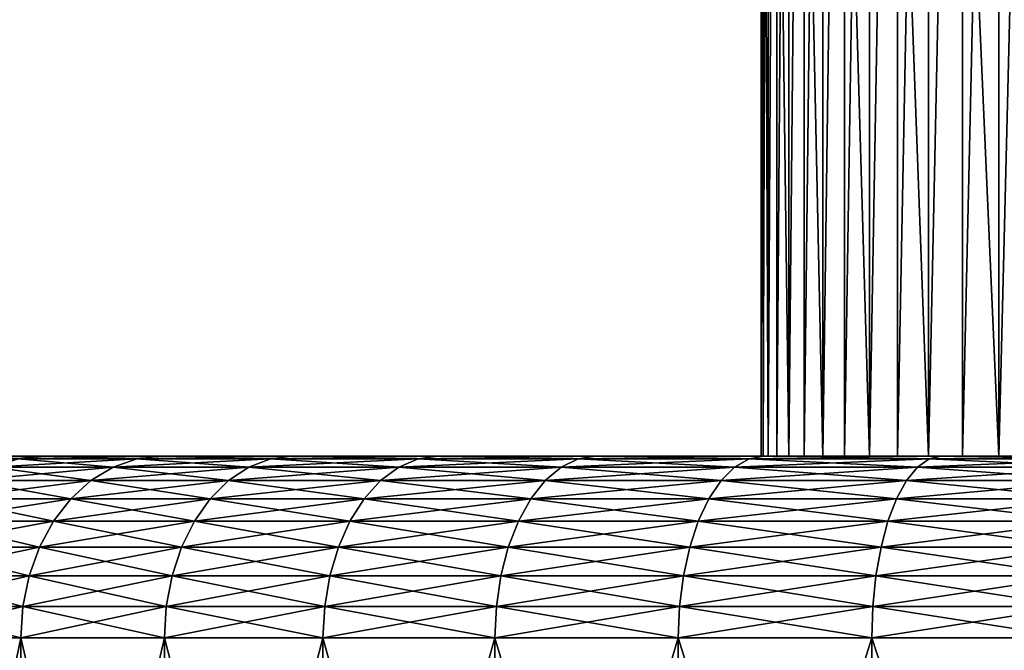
# Model space of a CAD drawing. Header units: millimetres. Extents: x -139 to 106, y -8 to 139.
# Tile 3 of 256: x -100 to -86, y 2 to 11. Entities that reach past the tile are written whole.
import ezdxf

# ---------------------------------------------------------------- set-up
doc = ezdxf.new("R2010")
doc.units = ezdxf.units.MM
doc.header["$LTSCALE"] = 53.842063
for name, color, linetype in [('513', 7, 'CONTINUOUS'), ('516', 7, 'CONTINUOUS'), ('518', 7, 'CONTINUOUS'), ('519', 7, 'CONTINUOUS'), ('520', 7, 'CONTINUOUS'), ('521', 7, 'CONTINUOUS'), ('522', 7, 'CONTINUOUS')]:
    doc.layers.add(name, color=color, linetype=linetype)

msp = doc.modelspace()

# ---------------------------------------------------------------- linework, layer by layer
at = {"layer": '513', "linetype": 'CONTINUOUS'}
for points in [[(-89.5, 27.038), (-89.476, 27.038, -0.785), (-89.5, 5.038), (-89.5, 27.038)], [(-89.5, 5.038), (-89.476, 27.038, -0.785), (-89.476, 5.038, -0.785), (-89.5, 5.038)], [(-89.476, 27.038, -0.785), (-89.405, 27.038, -1.567), (-89.476, 5.038, -0.785), (-89.476, 27.038, -0.785)], [(-89.476, 5.038, -0.785), (-89.405, 27.038, -1.567), (-89.405, 5.038, -1.567), (-89.476, 5.038, -0.785)], [(-89.405, 27.038, -1.567), (-89.287, 27.038, -2.343), (-89.405, 5.038, -1.567), (-89.405, 27.038, -1.567)], [(-89.405, 5.038, -1.567), (-89.287, 27.038, -2.343), (-89.287, 5.038, -2.343), (-89.405, 5.038, -1.567)], [(-89.287, 27.038, -2.343), (-89.122, 27.038, -3.111), (-89.287, 5.038, -2.343), (-89.287, 27.038, -2.343)], [(-89.287, 5.038, -2.343), (-89.122, 27.038, -3.111), (-89.122, 5.038, -3.111), (-89.287, 5.038, -2.343)], [(-89.122, 27.038, -3.111), (-88.911, 27.038, -3.868), (-89.122, 5.038, -3.111), (-89.122, 27.038, -3.111)], [(-89.122, 5.038, -3.111), (-88.911, 27.038, -3.868), (-88.911, 5.038, -3.868), (-89.122, 5.038, -3.111)], [(-88.911, 27.038, -3.868), (-88.655, 27.038, -4.61), (-88.911, 5.038, -3.868), (-88.911, 27.038, -3.868)], [(-88.911, 5.038, -3.868), (-88.655, 27.038, -4.61), (-88.655, 5.038, -4.61), (-88.911, 5.038, -3.868)], [(-88.655, 27.038, -4.61), (-88.355, 27.038, -5.335), (-88.655, 5.038, -4.61), (-88.655, 27.038, -4.61)], [(-88.655, 5.038, -4.61), (-88.355, 27.038, -5.335), (-88.355, 5.038, -5.335), (-88.655, 5.038, -4.61)], [(-88.355, 27.038, -5.335), (-88.011, 27.038, -6.041), (-88.355, 5.038, -5.335), (-88.355, 27.038, -5.335)], [(-88.355, 5.038, -5.335), (-88.011, 27.038, -6.041), (-88.011, 5.038, -6.041), (-88.355, 5.038, -5.335)], [(-88.011, 27.038, -6.041), (-87.625, 27.038, -6.725), (-88.011, 5.038, -6.041), (-88.011, 27.038, -6.041)], [(-88.011, 5.038, -6.041), (-87.625, 27.038, -6.725), (-87.625, 5.038, -6.725), (-88.011, 5.038, -6.041)], [(-87.625, 27.038, -6.725), (-87.199, 27.038, -7.385), (-87.625, 5.038, -6.725), (-87.625, 27.038, -6.725)], [(-87.625, 5.038, -6.725), (-87.199, 27.038, -7.385), (-87.199, 5.038, -7.385), (-87.625, 5.038, -6.725)], [(-87.199, 27.038, -7.385), (-86.733, 27.038, -8.017), (-87.199, 5.038, -7.385), (-87.199, 27.038, -7.385)], [(-87.199, 5.038, -7.385), (-86.733, 27.038, -8.017), (-86.733, 5.038, -8.017), (-87.199, 5.038, -7.385)], [(-86.733, 27.038, -8.017), (-86.231, 27.038, -8.621), (-86.733, 5.038, -8.017), (-86.733, 27.038, -8.017)], [(-86.733, 5.038, -8.017), (-86.231, 27.038, -8.621), (-86.231, 5.038, -8.621), (-86.733, 5.038, -8.017)], [(-86.231, 27.038, -8.621), (-85.692, 27.038, -9.192), (-86.231, 5.038, -8.621), (-86.231, 27.038, -8.621)], [(-86.231, 5.038, -8.621), (-85.692, 27.038, -9.192), (-85.692, 5.038, -9.192), (-86.231, 5.038, -8.621)]]:
    msp.add_3dface(points, dxfattribs=at)
at = {"layer": '516', "color": 7, "linetype": 'CONTINUOUS'}
for points in [[(-89.5, 5.038), (-89.476, 5.038, -0.785), (-104, 5.038), (-89.5, 5.038)], [(-89.5, 5.038), (-104, 5.038), (-103.869, 5.038, 2.684), (-89.5, 5.038)], [(-89.476, 5.038, -0.785), (-89.405, 5.038, -1.567), (-104, 5.038), (-89.476, 5.038, -0.785)], [(-89.405, 5.038, -1.567), (-89.287, 5.038, -2.343), (-104, 5.038), (-89.405, 5.038, -1.567)], [(-104, 5.038), (-89.287, 5.038, -2.343), (-103.869, 5.038, -2.684), (-104, 5.038)], [(-89.5, 5.038), (-103.869, 5.038, 2.684), (-89.405, 5.038, 1.567), (-89.5, 5.038)], [(-89.287, 5.038, -2.343), (-89.122, 5.038, -3.111), (-103.869, 5.038, -2.684), (-89.287, 5.038, -2.343)], [(-89.122, 5.038, -3.111), (-88.911, 5.038, -3.868), (-103.869, 5.038, -2.684), (-89.122, 5.038, -3.111)], [(-88.911, 5.038, -3.868), (-88.655, 5.038, -4.61), (-103.869, 5.038, -2.684), (-88.911, 5.038, -3.868)], [(-88.655, 5.038, -4.61), (-88.355, 5.038, -5.335), (-103.869, 5.038, -2.684), (-88.655, 5.038, -4.61)], [(-103.869, 5.038, -2.684), (-88.355, 5.038, -5.335), (-103.474, 5.038, -5.353), (-103.869, 5.038, -2.684)], [(-103.869, 5.038, 2.684), (-103.474, 5.038, 5.353), (-89.122, 5.038, 3.111), (-103.869, 5.038, 2.684)], [(-89.405, 5.038, 1.567), (-103.869, 5.038, 2.684), (-89.122, 5.038, 3.111), (-89.405, 5.038, 1.567)], [(-88.355, 5.038, -5.335), (-88.011, 5.038, -6.041), (-103.474, 5.038, -5.353), (-88.355, 5.038, -5.335)], [(-103.474, 5.038, -5.353), (-88.011, 5.038, -6.041), (-103.178, 5.038, -6.672), (-103.474, 5.038, -5.353)], [(-103.474, 5.038, 5.353), (-103.178, 5.038, 6.672), (-88.011, 5.038, 6.041), (-103.474, 5.038, 5.353)], [(-89.122, 5.038, 3.111), (-103.474, 5.038, 5.353), (-88.655, 5.038, 4.61), (-89.122, 5.038, 3.111)], [(-88.655, 5.038, 4.61), (-103.474, 5.038, 5.353), (-88.011, 5.038, 6.041), (-88.655, 5.038, 4.61)], [(-88.011, 5.038, -6.041), (-87.625, 5.038, -6.725), (-103.178, 5.038, -6.672), (-88.011, 5.038, -6.041)], [(-87.625, 5.038, -6.725), (-87.199, 5.038, -7.385), (-103.178, 5.038, -6.672), (-87.625, 5.038, -6.725)], [(-103.178, 5.038, -6.672), (-87.199, 5.038, -7.385), (-102.819, 5.038, -7.973), (-103.178, 5.038, -6.672)], [(-103.178, 5.038, 6.672), (-102.819, 5.038, 7.973), (-87.199, 5.038, 7.385), (-103.178, 5.038, 6.672)], [(-88.011, 5.038, 6.041), (-103.178, 5.038, 6.672), (-87.199, 5.038, 7.385), (-88.011, 5.038, 6.041)], [(-87.199, 5.038, -7.385), (-86.733, 5.038, -8.017), (-102.819, 5.038, -7.973), (-87.199, 5.038, -7.385)], [(-86.733, 5.038, -8.017), (-86.231, 5.038, -8.621), (-102.819, 5.038, -7.973), (-86.733, 5.038, -8.017)], [(-86.231, 5.038, -8.621), (-85.692, 5.038, -9.192), (-102.819, 5.038, -7.973), (-86.231, 5.038, -8.621)], [(-85.692, 5.038, -9.192), (-85.121, 5.038, -9.731), (-102.819, 5.038, -7.973), (-85.692, 5.038, -9.192)], [(-85.121, 5.038, -9.731), (-84.517, 5.038, -10.233), (-102.819, 5.038, -7.973), (-85.121, 5.038, -9.731)], [(-102.819, 5.038, -7.973), (-84.517, 5.038, -10.233), (-101.91, 5.038, -10.515), (-102.819, 5.038, -7.973)], [(-102.819, 5.038, 7.973), (-101.91, 5.038, 10.515), (-86.231, 5.038, 8.621), (-102.819, 5.038, 7.973)], [(-87.199, 5.038, 7.385), (-102.819, 5.038, 7.973), (-86.231, 5.038, 8.621), (-87.199, 5.038, 7.385)], [(-84.517, 5.038, -10.233), (-83.885, 5.038, -10.699), (-101.91, 5.038, -10.515), (-84.517, 5.038, -10.233)], [(-83.885, 5.038, -10.699), (-83.225, 5.038, -11.125), (-101.91, 5.038, -10.515), (-83.885, 5.038, -10.699)], [(-83.225, 5.038, -11.125), (-82.541, 5.038, -11.511), (-101.91, 5.038, -10.515), (-83.225, 5.038, -11.125)], [(-82.541, 5.038, -11.511), (-81.835, 5.038, -11.855), (-101.91, 5.038, -10.515), (-82.541, 5.038, -11.511)], [(-81.835, 5.038, -11.855), (-81.11, 5.038, -12.155), (-101.91, 5.038, -10.515), (-81.835, 5.038, -11.855)], [(-81.11, 5.038, -12.155), (-80.368, 5.038, -12.411), (-101.91, 5.038, -10.515), (-81.11, 5.038, -12.155)], [(-80.368, 5.038, -12.411), (-79.611, 5.038, -12.622), (-101.91, 5.038, -10.515), (-80.368, 5.038, -12.411)], [(-79.611, 5.038, -12.622), (-78.843, 5.038, -12.787), (-101.91, 5.038, -10.515), (-79.611, 5.038, -12.622)], [(-78.843, 5.038, -12.787), (-78.067, 5.038, -12.905), (-101.91, 5.038, -10.515), (-78.843, 5.038, -12.787)], [(-101.91, 5.038, -10.515), (-78.067, 5.038, -12.905), (-100.757, 5.038, -12.955), (-101.91, 5.038, -10.515)], [(-101.91, 5.038, 10.515), (-100.757, 5.038, 12.955), (-83.885, 5.038, 10.699), (-101.91, 5.038, 10.515)], [(-86.231, 5.038, 8.621), (-101.91, 5.038, 10.515), (-85.121, 5.038, 9.731), (-86.231, 5.038, 8.621)], [(-85.121, 5.038, 9.731), (-101.91, 5.038, 10.515), (-83.885, 5.038, 10.699), (-85.121, 5.038, 9.731)], [(-78.067, 5.038, -12.905), (-77.285, 5.038, -12.976), (-100.757, 5.038, -12.955), (-78.067, 5.038, -12.905)], [(-77.285, 5.038, -12.976), (-76.5, 5.038, -13), (-100.757, 5.038, -12.955), (-77.285, 5.038, -12.976)], [(-100.757, 5.038, -12.955), (-76.5, 5.038, -13), (-53.63, 5.038, -15.271), (-100.757, 5.038, -12.955)], [(-99.37, 5.038, -15.271), (-100.757, 5.038, -12.955), (-53.63, 5.038, -15.271), (-99.37, 5.038, -15.271)], [(-100.757, 5.038, 12.955), (-99.37, 5.038, 15.271), (-76.5, 5.038, 13), (-100.757, 5.038, 12.955)], [(-83.885, 5.038, 10.699), (-100.757, 5.038, 12.955), (-82.541, 5.038, 11.511), (-83.885, 5.038, 10.699)], [(-82.541, 5.038, 11.511), (-100.757, 5.038, 12.955), (-81.11, 5.038, 12.155), (-82.541, 5.038, 11.511)], [(-81.11, 5.038, 12.155), (-100.757, 5.038, 12.955), (-79.611, 5.038, 12.622), (-81.11, 5.038, 12.155)], [(-79.611, 5.038, 12.622), (-100.757, 5.038, 12.955), (-78.067, 5.038, 12.905), (-79.611, 5.038, 12.622)], [(-78.067, 5.038, 12.905), (-100.757, 5.038, 12.955), (-76.5, 5.038, 13), (-78.067, 5.038, 12.905)], [(-97.762, 5.038, -17.44), (-99.37, 5.038, -15.271), (-55.238, 5.038, -17.44), (-97.762, 5.038, -17.44)], [(-55.238, 5.038, -17.44), (-99.37, 5.038, -15.271), (-53.63, 5.038, -15.271), (-55.238, 5.038, -17.44)], [(-53.63, 5.038, 15.271), (-52.243, 5.038, 12.955), (-99.37, 5.038, 15.271), (-53.63, 5.038, 15.271)], [(-99.37, 5.038, 15.271), (-52.243, 5.038, 12.955), (-76.5, 5.038, 13), (-99.37, 5.038, 15.271)], [(-97.762, 5.038, 17.44), (-53.63, 5.038, 15.271), (-99.37, 5.038, 15.271), (-97.762, 5.038, 17.44)], [(-95.95, 5.038, -19.441), (-97.762, 5.038, -17.44), (-57.05, 5.038, -19.441), (-95.95, 5.038, -19.441)], [(-57.05, 5.038, -19.441), (-97.762, 5.038, -17.44), (-55.238, 5.038, -17.44), (-57.05, 5.038, -19.441)], [(-55.238, 5.038, 17.44), (-53.63, 5.038, 15.271), (-97.762, 5.038, 17.44), (-55.238, 5.038, 17.44)], [(-95.95, 5.038, 19.441), (-55.238, 5.038, 17.44), (-97.762, 5.038, 17.44), (-95.95, 5.038, 19.441)], [(-93.95, 5.038, -21.254), (-95.95, 5.038, -19.441), (-59.05, 5.038, -21.254), (-93.95, 5.038, -21.254)], [(-59.05, 5.038, -21.254), (-95.95, 5.038, -19.441), (-57.05, 5.038, -19.441), (-59.05, 5.038, -21.254)], [(-57.05, 5.038, 19.441), (-55.238, 5.038, 17.44), (-95.95, 5.038, 19.441), (-57.05, 5.038, 19.441)], [(-93.95, 5.038, 21.254), (-57.05, 5.038, 19.441), (-95.95, 5.038, 19.441), (-93.95, 5.038, 21.254)], [(-91.782, 5.038, -22.863), (-93.95, 5.038, -21.254), (-61.218, 5.038, -22.863), (-91.782, 5.038, -22.863)], [(-61.218, 5.038, -22.863), (-93.95, 5.038, -21.254), (-59.05, 5.038, -21.254), (-61.218, 5.038, -22.863)], [(-59.05, 5.038, 21.254), (-57.05, 5.038, 19.441), (-93.95, 5.038, 21.254), (-59.05, 5.038, 21.254)], [(-91.782, 5.038, 22.863), (-59.05, 5.038, 21.254), (-93.95, 5.038, 21.254), (-91.782, 5.038, 22.863)], [(-89.467, 5.038, -24.251), (-91.782, 5.038, -22.863), (-63.533, 5.038, -24.251), (-89.467, 5.038, -24.251)], [(-63.533, 5.038, -24.251), (-91.782, 5.038, -22.863), (-61.218, 5.038, -22.863), (-63.533, 5.038, -24.251)], [(-61.218, 5.038, 22.863), (-59.05, 5.038, 21.254), (-91.782, 5.038, 22.863), (-61.218, 5.038, 22.863)], [(-89.467, 5.038, 24.251), (-61.218, 5.038, 22.863), (-91.782, 5.038, 22.863), (-89.467, 5.038, 24.251)], [(-87.027, 5.038, -25.405), (-89.467, 5.038, -24.251), (-65.973, 5.038, -25.405), (-87.027, 5.038, -25.405)], [(-65.973, 5.038, -25.405), (-89.467, 5.038, -24.251), (-63.533, 5.038, -24.251), (-65.973, 5.038, -25.405)], [(-63.533, 5.038, 24.251), (-61.218, 5.038, 22.863), (-89.467, 5.038, 24.251), (-63.533, 5.038, 24.251)], [(-87.027, 5.038, 25.405), (-63.533, 5.038, 24.251), (-89.467, 5.038, 24.251), (-87.027, 5.038, 25.405)], [(-84.485, 5.038, -26.315), (-87.027, 5.038, -25.405), (-68.515, 5.038, -26.315), (-84.485, 5.038, -26.315)], [(-68.515, 5.038, -26.315), (-87.027, 5.038, -25.405), (-65.973, 5.038, -25.405), (-68.515, 5.038, -26.315)], [(-65.973, 5.038, 25.405), (-63.533, 5.038, 24.251), (-87.027, 5.038, 25.405), (-65.973, 5.038, 25.405)], [(-84.485, 5.038, 26.315), (-65.973, 5.038, 25.405), (-87.027, 5.038, 25.405), (-84.485, 5.038, 26.315)]]:
    msp.add_3dface(points, dxfattribs=at)
at = {"layer": '518', "color": 7, "linetype": 'CONTINUOUS'}
for points in [[(-101.444, -5.962, 16.667), (-99.69, -5.962, 19.032), (-101.444, 2.538, 16.667), (-101.444, -5.962, 16.667)], [(-101.444, 2.538, 16.667), (-99.69, -5.962, 19.032), (-99.69, 2.538, 19.032), (-101.444, 2.538, 16.667)], [(-99.69, -5.962, 19.032), (-97.713, -5.962, 21.213), (-99.69, 2.538, 19.032), (-99.69, -5.962, 19.032)], [(-99.69, 2.538, 19.032), (-97.713, -5.962, 21.213), (-97.713, 2.538, 21.213), (-99.69, 2.538, 19.032)], [(-97.713, -5.962, 21.213), (-95.532, -5.962, 23.19), (-97.713, 2.538, 21.213), (-97.713, -5.962, 21.213)], [(-97.713, 2.538, 21.213), (-95.532, -5.962, 23.19), (-95.532, 2.538, 23.19), (-97.713, 2.538, 21.213)], [(-95.532, -5.962, 23.19), (-93.167, -5.962, 24.944), (-95.532, 2.538, 23.19), (-95.532, -5.962, 23.19)], [(-95.532, 2.538, 23.19), (-93.167, -5.962, 24.944), (-93.167, 2.538, 24.944), (-95.532, 2.538, 23.19)], [(-93.167, -5.962, 24.944), (-90.642, -5.962, 26.458), (-93.167, 2.538, 24.944), (-93.167, -5.962, 24.944)], [(-93.167, 2.538, 24.944), (-90.642, -5.962, 26.458), (-90.642, 2.538, 26.458), (-93.167, 2.538, 24.944)], [(-90.642, -5.962, 26.458), (-87.98, -5.962, 27.716), (-90.642, 2.538, 26.458), (-90.642, -5.962, 26.458)], [(-90.642, 2.538, 26.458), (-87.98, -5.962, 27.716), (-87.981, 2.538, 27.716), (-90.642, 2.538, 26.458)], [(-87.98, -5.962, 27.716), (-85.208, -5.962, 28.708), (-87.981, 2.538, 27.716), (-87.98, -5.962, 27.716)], [(-87.981, 2.538, 27.716), (-85.208, -5.962, 28.708), (-85.209, 2.538, 28.708), (-87.981, 2.538, 27.716)]]:
    msp.add_3dface(points, dxfattribs=at)
at = {"layer": '519', "color": 7, "linetype": 'CONTINUOUS'}
for points in [[(-99.69, -5.962, -19.032), (-101.444, -5.962, -16.667), (-99.69, 2.538, -19.032), (-99.69, -5.962, -19.032)], [(-99.69, 2.538, -19.032), (-101.444, -5.962, -16.667), (-101.444, 2.538, -16.667), (-99.69, 2.538, -19.032)], [(-97.713, -5.962, -21.213), (-99.69, -5.962, -19.032), (-97.713, 2.538, -21.213), (-97.713, -5.962, -21.213)], [(-97.713, 2.538, -21.213), (-99.69, -5.962, -19.032), (-99.69, 2.538, -19.032), (-97.713, 2.538, -21.213)], [(-95.532, -5.962, -23.19), (-97.713, -5.962, -21.213), (-95.532, 2.538, -23.19), (-95.532, -5.962, -23.19)], [(-95.532, 2.538, -23.19), (-97.713, -5.962, -21.213), (-97.713, 2.538, -21.213), (-95.532, 2.538, -23.19)], [(-93.167, -5.962, -24.944), (-95.532, -5.962, -23.19), (-93.167, 2.538, -24.944), (-93.167, -5.962, -24.944)], [(-93.167, 2.538, -24.944), (-95.532, -5.962, -23.19), (-95.532, 2.538, -23.19), (-93.167, 2.538, -24.944)], [(-90.642, -5.962, -26.458), (-93.167, -5.962, -24.944), (-90.642, 2.538, -26.458), (-90.642, -5.962, -26.458)], [(-90.642, 2.538, -26.458), (-93.167, -5.962, -24.944), (-93.167, 2.538, -24.944), (-90.642, 2.538, -26.458)], [(-87.98, -5.962, -27.716), (-90.642, -5.962, -26.458), (-87.981, 2.538, -27.716), (-87.98, -5.962, -27.716)], [(-87.981, 2.538, -27.716), (-90.642, -5.962, -26.458), (-90.642, 2.538, -26.458), (-87.981, 2.538, -27.716)], [(-85.209, 2.538, -28.708), (-87.98, -5.962, -27.716), (-87.981, 2.538, -27.716), (-85.209, 2.538, -28.708)], [(-85.208, -5.962, -28.708), (-87.98, -5.962, -27.716), (-85.209, 2.538, -28.708), (-85.208, -5.962, -28.708)]]:
    msp.add_3dface(points, dxfattribs=at)
at = {"layer": '520', "color": 7, "linetype": 'CONTINUOUS'}
for points in [[(-100.757, 5.038, -12.955), (-99.37, 5.038, -15.271), (-101.136, 5, -13.168), (-100.757, 5.038, -12.955)], [(-101.136, 5, -13.168), (-99.37, 5.038, -15.271), (-99.726, 5, -15.519), (-101.136, 5, -13.168)], [(-99.37, 5.038, -15.271), (-97.762, 5.038, -17.44), (-99.726, 5, -15.519), (-99.37, 5.038, -15.271)], [(-99.726, 5, -15.519), (-97.762, 5.038, -17.44), (-98.093, 5, -17.721), (-99.726, 5, -15.519)], [(-97.762, 5.038, -17.44), (-95.95, 5.038, -19.441), (-98.093, 5, -17.721), (-97.762, 5.038, -17.44)], [(-98.093, 5, -17.721), (-95.95, 5.038, -19.441), (-96.252, 5, -19.752), (-98.093, 5, -17.721)], [(-95.95, 5.038, -19.441), (-93.95, 5.038, -21.254), (-96.252, 5, -19.752), (-95.95, 5.038, -19.441)], [(-96.252, 5, -19.752), (-93.95, 5.038, -21.254), (-94.221, 5, -21.593), (-96.252, 5, -19.752)], [(-93.95, 5.038, -21.254), (-91.782, 5.038, -22.863), (-94.221, 5, -21.593), (-93.95, 5.038, -21.254)], [(-94.221, 5, -21.593), (-91.782, 5.038, -22.863), (-92.019, 5, -23.226), (-94.221, 5, -21.593)], [(-91.782, 5.038, -22.863), (-89.467, 5.038, -24.251), (-92.019, 5, -23.226), (-91.782, 5.038, -22.863)], [(-92.019, 5, -23.226), (-89.467, 5.038, -24.251), (-89.668, 5, -24.636), (-92.019, 5, -23.226)], [(-89.467, 5.038, -24.251), (-87.027, 5.038, -25.405), (-89.668, 5, -24.636), (-89.467, 5.038, -24.251)], [(-89.668, 5, -24.636), (-87.027, 5.038, -25.405), (-87.19, 5, -25.808), (-89.668, 5, -24.636)], [(-87.027, 5.038, -25.405), (-84.485, 5.038, -26.315), (-87.19, 5, -25.808), (-87.027, 5.038, -25.405)], [(-87.19, 5, -25.808), (-84.485, 5.038, -26.315), (-84.609, 5, -26.731), (-87.19, 5, -25.808)], [(-100.077, 4.887, -15.753), (-98.419, 4.887, -17.989), (-100.405, 4.703, -15.973), (-100.077, 4.887, -15.753)], [(-100.405, 4.703, -15.973), (-98.419, 4.887, -17.989), (-98.725, 4.703, -18.239), (-100.405, 4.703, -15.973)], [(-99.726, 5, -15.519), (-98.093, 5, -17.721), (-100.077, 4.887, -15.753), (-99.726, 5, -15.519)], [(-100.077, 4.887, -15.753), (-98.093, 5, -17.721), (-98.419, 4.887, -17.989), (-100.077, 4.887, -15.753)], [(-98.419, 4.887, -17.989), (-96.55, 4.887, -20.05), (-98.725, 4.703, -18.239), (-98.419, 4.887, -17.989)], [(-98.725, 4.703, -18.239), (-96.55, 4.887, -20.05), (-96.83, 4.703, -20.33), (-98.725, 4.703, -18.239)], [(-98.093, 5, -17.721), (-96.252, 5, -19.752), (-98.419, 4.887, -17.989), (-98.093, 5, -17.721)], [(-98.419, 4.887, -17.989), (-96.252, 5, -19.752), (-96.55, 4.887, -20.05), (-98.419, 4.887, -17.989)], [(-96.55, 4.887, -20.05), (-94.489, 4.887, -21.919), (-96.83, 4.703, -20.33), (-96.55, 4.887, -20.05)], [(-96.83, 4.703, -20.33), (-94.489, 4.887, -21.919), (-94.739, 4.703, -22.225), (-96.83, 4.703, -20.33)], [(-96.252, 5, -19.752), (-94.221, 5, -21.593), (-96.55, 4.887, -20.05), (-96.252, 5, -19.752)], [(-96.55, 4.887, -20.05), (-94.221, 5, -21.593), (-94.489, 4.887, -21.919), (-96.55, 4.887, -20.05)], [(-94.489, 4.887, -21.919), (-92.253, 4.887, -23.577), (-94.739, 4.703, -22.225), (-94.489, 4.887, -21.919)], [(-94.739, 4.703, -22.225), (-92.253, 4.887, -23.577), (-92.473, 4.703, -23.905), (-94.739, 4.703, -22.225)], [(-94.221, 5, -21.593), (-92.019, 5, -23.226), (-94.489, 4.887, -21.919), (-94.221, 5, -21.593)], [(-94.489, 4.887, -21.919), (-92.019, 5, -23.226), (-92.253, 4.887, -23.577), (-94.489, 4.887, -21.919)], [(-92.253, 4.887, -23.577), (-89.867, 4.887, -25.007), (-92.473, 4.703, -23.905), (-92.253, 4.887, -23.577)], [(-92.473, 4.703, -23.905), (-89.867, 4.887, -25.007), (-90.053, 4.703, -25.356), (-92.473, 4.703, -23.905)], [(-92.019, 5, -23.226), (-89.668, 5, -24.636), (-92.253, 4.887, -23.577), (-92.019, 5, -23.226)], [(-92.253, 4.887, -23.577), (-89.668, 5, -24.636), (-89.867, 4.887, -25.007), (-92.253, 4.887, -23.577)], [(-89.867, 4.887, -25.007), (-87.351, 4.887, -26.197), (-90.053, 4.703, -25.356), (-89.867, 4.887, -25.007)], [(-90.053, 4.703, -25.356), (-87.351, 4.887, -26.197), (-87.502, 4.703, -26.562), (-90.053, 4.703, -25.356)], [(-89.668, 5, -24.636), (-87.19, 5, -25.808), (-89.867, 4.887, -25.007), (-89.668, 5, -24.636)], [(-89.867, 4.887, -25.007), (-87.19, 5, -25.808), (-87.351, 4.887, -26.197), (-89.867, 4.887, -25.007)], [(-87.351, 4.887, -26.197), (-84.731, 4.887, -27.134), (-87.502, 4.703, -26.562), (-87.351, 4.887, -26.197)], [(-87.502, 4.703, -26.562), (-84.731, 4.887, -27.134), (-84.846, 4.703, -27.513), (-87.502, 4.703, -26.562)], [(-87.19, 5, -25.808), (-84.609, 5, -26.731), (-87.351, 4.887, -26.197), (-87.19, 5, -25.808)], [(-87.351, 4.887, -26.197), (-84.609, 5, -26.731), (-84.731, 4.887, -27.134), (-87.351, 4.887, -26.197)], [(-100.405, 4.703, -15.973), (-98.725, 4.703, -18.239), (-100.702, 4.452, -16.172), (-100.405, 4.703, -15.973)], [(-100.702, 4.452, -16.172), (-98.725, 4.703, -18.239), (-99.001, 4.452, -18.466), (-100.702, 4.452, -16.172)], [(-98.725, 4.703, -18.239), (-96.83, 4.703, -20.33), (-99.001, 4.452, -18.466), (-98.725, 4.703, -18.239)], [(-99.001, 4.452, -18.466), (-96.83, 4.703, -20.33), (-97.082, 4.452, -20.582), (-99.001, 4.452, -18.466)], [(-96.83, 4.703, -20.33), (-94.739, 4.703, -22.225), (-97.082, 4.452, -20.582), (-96.83, 4.703, -20.33)], [(-97.082, 4.452, -20.582), (-94.739, 4.703, -22.225), (-94.966, 4.452, -22.501), (-97.082, 4.452, -20.582)], [(-94.739, 4.703, -22.225), (-92.473, 4.703, -23.905), (-94.966, 4.452, -22.501), (-94.739, 4.703, -22.225)], [(-94.966, 4.452, -22.501), (-92.473, 4.703, -23.905), (-92.672, 4.452, -24.202), (-94.966, 4.452, -22.501)], [(-92.473, 4.703, -23.905), (-90.053, 4.703, -25.356), (-92.672, 4.452, -24.202), (-92.473, 4.703, -23.905)], [(-92.672, 4.452, -24.202), (-90.053, 4.703, -25.356), (-90.221, 4.452, -25.671), (-92.672, 4.452, -24.202)], [(-90.053, 4.703, -25.356), (-87.502, 4.703, -26.562), (-90.221, 4.452, -25.671), (-90.053, 4.703, -25.356)], [(-90.221, 4.452, -25.671), (-87.502, 4.703, -26.562), (-87.639, 4.452, -26.892), (-90.221, 4.452, -25.671)], [(-87.502, 4.703, -26.562), (-84.846, 4.703, -27.513), (-87.639, 4.452, -26.892), (-87.502, 4.703, -26.562)], [(-87.639, 4.452, -26.892), (-84.846, 4.703, -27.513), (-84.95, 4.452, -27.855), (-87.639, 4.452, -26.892)], [(-100.702, 4.452, -16.172), (-99.001, 4.452, -18.466), (-100.959, 4.144, -16.343), (-100.702, 4.452, -16.172)], [(-100.959, 4.144, -16.343), (-99.001, 4.452, -18.466), (-99.239, 4.144, -18.661), (-100.959, 4.144, -16.343)], [(-99.001, 4.452, -18.466), (-97.082, 4.452, -20.582), (-99.239, 4.144, -18.661), (-99.001, 4.452, -18.466)], [(-99.239, 4.144, -18.661), (-97.082, 4.452, -20.582), (-97.3, 4.144, -20.8), (-99.239, 4.144, -18.661)], [(-97.082, 4.452, -20.582), (-94.966, 4.452, -22.501), (-97.3, 4.144, -20.8), (-97.082, 4.452, -20.582)], [(-97.3, 4.144, -20.8), (-94.966, 4.452, -22.501), (-95.161, 4.144, -22.739), (-97.3, 4.144, -20.8)], [(-94.966, 4.452, -22.501), (-92.672, 4.452, -24.202), (-95.161, 4.144, -22.739), (-94.966, 4.452, -22.501)], [(-95.161, 4.144, -22.739), (-92.672, 4.452, -24.202), (-92.843, 4.144, -24.459), (-95.161, 4.144, -22.739)], [(-92.672, 4.452, -24.202), (-90.221, 4.452, -25.671), (-92.843, 4.144, -24.459), (-92.672, 4.452, -24.202)], [(-92.843, 4.144, -24.459), (-90.221, 4.452, -25.671), (-90.367, 4.144, -25.943), (-92.843, 4.144, -24.459)], [(-90.221, 4.452, -25.671), (-87.639, 4.452, -26.892), (-90.367, 4.144, -25.943), (-90.221, 4.452, -25.671)], [(-90.367, 4.144, -25.943), (-87.639, 4.452, -26.892), (-87.757, 4.144, -27.177), (-90.367, 4.144, -25.943)], [(-87.639, 4.452, -26.892), (-84.95, 4.452, -27.855), (-87.757, 4.144, -27.177), (-87.639, 4.452, -26.892)], [(-87.757, 4.144, -27.177), (-84.95, 4.452, -27.855), (-85.039, 4.144, -28.15), (-87.757, 4.144, -27.177)], [(-100.959, 4.144, -16.343), (-99.239, 4.144, -18.661), (-101.167, 3.786, -16.482), (-100.959, 4.144, -16.343)], [(-101.167, 3.786, -16.482), (-99.239, 4.144, -18.661), (-99.432, 3.786, -18.82), (-101.167, 3.786, -16.482)], [(-99.239, 4.144, -18.661), (-97.3, 4.144, -20.8), (-99.432, 3.786, -18.82), (-99.239, 4.144, -18.661)], [(-99.432, 3.786, -18.82), (-97.3, 4.144, -20.8), (-97.477, 3.786, -20.977), (-99.432, 3.786, -18.82)], [(-97.3, 4.144, -20.8), (-95.161, 4.144, -22.739), (-97.477, 3.786, -20.977), (-97.3, 4.144, -20.8)], [(-97.477, 3.786, -20.977), (-95.161, 4.144, -22.739), (-95.32, 3.786, -22.932), (-97.477, 3.786, -20.977)], [(-95.161, 4.144, -22.739), (-92.843, 4.144, -24.459), (-95.32, 3.786, -22.932), (-95.161, 4.144, -22.739)], [(-95.32, 3.786, -22.932), (-92.843, 4.144, -24.459), (-92.982, 3.786, -24.667), (-95.32, 3.786, -22.932)], [(-92.843, 4.144, -24.459), (-90.367, 4.144, -25.943), (-92.982, 3.786, -24.667), (-92.843, 4.144, -24.459)], [(-92.982, 3.786, -24.667), (-90.367, 4.144, -25.943), (-90.485, 3.786, -26.163), (-92.982, 3.786, -24.667)], [(-90.367, 4.144, -25.943), (-87.757, 4.144, -27.177), (-90.485, 3.786, -26.163), (-90.367, 4.144, -25.943)], [(-90.485, 3.786, -26.163), (-87.757, 4.144, -27.177), (-87.853, 3.786, -27.408), (-90.485, 3.786, -26.163)], [(-87.757, 4.144, -27.177), (-85.039, 4.144, -28.15), (-87.853, 3.786, -27.408), (-87.757, 4.144, -27.177)], [(-87.853, 3.786, -27.408), (-85.039, 4.144, -28.15), (-85.112, 3.786, -28.389), (-87.853, 3.786, -27.408)], [(-101.167, 3.786, -16.482), (-99.432, 3.786, -18.82), (-101.319, 3.391, -16.584), (-101.167, 3.786, -16.482)], [(-101.319, 3.391, -16.584), (-99.432, 3.786, -18.82), (-99.574, 3.391, -18.937), (-101.319, 3.391, -16.584)], [(-99.432, 3.786, -18.82), (-97.477, 3.786, -20.977), (-99.574, 3.391, -18.937), (-99.432, 3.786, -18.82)], [(-99.574, 3.391, -18.937), (-97.477, 3.786, -20.977), (-97.607, 3.391, -21.107), (-99.574, 3.391, -18.937)], [(-97.477, 3.786, -20.977), (-95.32, 3.786, -22.932), (-97.607, 3.391, -21.107), (-97.477, 3.786, -20.977)], [(-97.607, 3.391, -21.107), (-95.32, 3.786, -22.932), (-95.437, 3.391, -23.074), (-97.607, 3.391, -21.107)], [(-95.32, 3.786, -22.932), (-92.982, 3.786, -24.667), (-95.437, 3.391, -23.074), (-95.32, 3.786, -22.932)], [(-95.437, 3.391, -23.074), (-92.982, 3.786, -24.667), (-93.084, 3.391, -24.819), (-95.437, 3.391, -23.074)], [(-92.982, 3.786, -24.667), (-90.485, 3.786, -26.163), (-93.084, 3.391, -24.819), (-92.982, 3.786, -24.667)], [(-93.084, 3.391, -24.819), (-90.485, 3.786, -26.163), (-90.571, 3.391, -26.325), (-93.084, 3.391, -24.819)], [(-90.485, 3.786, -26.163), (-87.853, 3.786, -27.408), (-90.571, 3.391, -26.325), (-90.485, 3.786, -26.163)], [(-90.571, 3.391, -26.325), (-87.853, 3.786, -27.408), (-87.923, 3.391, -27.578), (-90.571, 3.391, -26.325)], [(-87.853, 3.786, -27.408), (-85.112, 3.786, -28.389), (-87.923, 3.391, -27.578), (-87.853, 3.786, -27.408)], [(-87.923, 3.391, -27.578), (-85.112, 3.786, -28.389), (-85.165, 3.391, -28.565), (-87.923, 3.391, -27.578)], [(-101.319, 3.391, -16.584), (-99.574, 3.391, -18.937), (-101.413, 2.969, -16.646), (-101.319, 3.391, -16.584)], [(-101.413, 2.969, -16.646), (-99.574, 3.391, -18.937), (-99.661, 2.969, -19.008), (-101.413, 2.969, -16.646)], [(-99.574, 3.391, -18.937), (-97.607, 3.391, -21.107), (-99.661, 2.969, -19.008), (-99.574, 3.391, -18.937)], [(-99.661, 2.969, -19.008), (-97.607, 3.391, -21.107), (-97.687, 2.969, -21.187), (-99.661, 2.969, -19.008)], [(-97.607, 3.391, -21.107), (-95.437, 3.391, -23.074), (-97.687, 2.969, -21.187), (-97.607, 3.391, -21.107)], [(-97.687, 2.969, -21.187), (-95.437, 3.391, -23.074), (-95.508, 2.969, -23.161), (-97.687, 2.969, -21.187)], [(-95.437, 3.391, -23.074), (-93.084, 3.391, -24.819), (-95.508, 2.969, -23.161), (-95.437, 3.391, -23.074)], [(-95.508, 2.969, -23.161), (-93.084, 3.391, -24.819), (-93.146, 2.969, -24.913), (-95.508, 2.969, -23.161)], [(-93.084, 3.391, -24.819), (-90.571, 3.391, -26.325), (-93.146, 2.969, -24.913), (-93.084, 3.391, -24.819)], [(-93.146, 2.969, -24.913), (-90.571, 3.391, -26.325), (-90.624, 2.969, -26.425), (-93.146, 2.969, -24.913)], [(-90.571, 3.391, -26.325), (-87.923, 3.391, -27.578), (-90.624, 2.969, -26.425), (-90.571, 3.391, -26.325)], [(-90.624, 2.969, -26.425), (-87.923, 3.391, -27.578), (-87.966, 2.969, -27.682), (-90.624, 2.969, -26.425)], [(-87.923, 3.391, -27.578), (-85.165, 3.391, -28.565), (-87.966, 2.969, -27.682), (-87.923, 3.391, -27.578)], [(-87.966, 2.969, -27.682), (-85.165, 3.391, -28.565), (-85.198, 2.969, -28.672), (-87.966, 2.969, -27.682)], [(-99.69, 2.538, -19.032), (-101.444, 2.538, -16.667), (-99.661, 2.969, -19.008), (-99.69, 2.538, -19.032)], [(-101.444, 2.538, -16.667), (-101.413, 2.969, -16.646), (-99.661, 2.969, -19.008), (-101.444, 2.538, -16.667)], [(-97.713, 2.538, -21.213), (-99.69, 2.538, -19.032), (-97.687, 2.969, -21.187), (-97.713, 2.538, -21.213)], [(-99.69, 2.538, -19.032), (-99.661, 2.969, -19.008), (-97.687, 2.969, -21.187), (-99.69, 2.538, -19.032)], [(-95.532, 2.538, -23.19), (-97.713, 2.538, -21.213), (-95.508, 2.969, -23.161), (-95.532, 2.538, -23.19)], [(-97.713, 2.538, -21.213), (-97.687, 2.969, -21.187), (-95.508, 2.969, -23.161), (-97.713, 2.538, -21.213)], [(-93.167, 2.538, -24.944), (-95.532, 2.538, -23.19), (-93.146, 2.969, -24.913), (-93.167, 2.538, -24.944)], [(-95.532, 2.538, -23.19), (-95.508, 2.969, -23.161), (-93.146, 2.969, -24.913), (-95.532, 2.538, -23.19)], [(-90.642, 2.538, -26.458), (-93.167, 2.538, -24.944), (-90.624, 2.969, -26.425), (-90.642, 2.538, -26.458)], [(-93.167, 2.538, -24.944), (-93.146, 2.969, -24.913), (-90.624, 2.969, -26.425), (-93.167, 2.538, -24.944)], [(-87.981, 2.538, -27.716), (-90.642, 2.538, -26.458), (-87.966, 2.969, -27.682), (-87.981, 2.538, -27.716)], [(-90.642, 2.538, -26.458), (-90.624, 2.969, -26.425), (-87.966, 2.969, -27.682), (-90.642, 2.538, -26.458)], [(-85.209, 2.538, -28.708), (-87.981, 2.538, -27.716), (-85.198, 2.969, -28.672), (-85.209, 2.538, -28.708)], [(-87.981, 2.538, -27.716), (-87.966, 2.969, -27.682), (-85.198, 2.969, -28.672), (-87.981, 2.538, -27.716)]]:
    msp.add_3dface(points, dxfattribs=at)
at = {"layer": '521', "color": 7, "linetype": 'CONTINUOUS'}
for points in [[(-99.37, 5.038, 15.271), (-100.757, 5.038, 12.955), (-101.136, 5, 13.168), (-99.37, 5.038, 15.271)], [(-99.726, 5, 15.519), (-99.37, 5.038, 15.271), (-101.136, 5, 13.168), (-99.726, 5, 15.519)], [(-97.762, 5.038, 17.44), (-99.37, 5.038, 15.271), (-99.726, 5, 15.519), (-97.762, 5.038, 17.44)], [(-98.093, 5, 17.721), (-97.762, 5.038, 17.44), (-99.726, 5, 15.519), (-98.093, 5, 17.721)], [(-95.95, 5.038, 19.441), (-97.762, 5.038, 17.44), (-98.093, 5, 17.721), (-95.95, 5.038, 19.441)], [(-96.252, 5, 19.752), (-95.95, 5.038, 19.441), (-98.093, 5, 17.721), (-96.252, 5, 19.752)], [(-93.95, 5.038, 21.254), (-95.95, 5.038, 19.441), (-96.252, 5, 19.752), (-93.95, 5.038, 21.254)], [(-94.221, 5, 21.593), (-93.95, 5.038, 21.254), (-96.252, 5, 19.752), (-94.221, 5, 21.593)], [(-91.782, 5.038, 22.863), (-93.95, 5.038, 21.254), (-94.221, 5, 21.593), (-91.782, 5.038, 22.863)], [(-92.019, 5, 23.226), (-91.782, 5.038, 22.863), (-94.221, 5, 21.593), (-92.019, 5, 23.226)], [(-89.467, 5.038, 24.251), (-91.782, 5.038, 22.863), (-92.019, 5, 23.226), (-89.467, 5.038, 24.251)], [(-89.668, 5, 24.636), (-89.467, 5.038, 24.251), (-92.019, 5, 23.226), (-89.668, 5, 24.636)], [(-87.027, 5.038, 25.405), (-89.467, 5.038, 24.251), (-89.668, 5, 24.636), (-87.027, 5.038, 25.405)], [(-87.19, 5, 25.808), (-87.027, 5.038, 25.405), (-89.668, 5, 24.636), (-87.19, 5, 25.808)], [(-84.485, 5.038, 26.315), (-87.027, 5.038, 25.405), (-87.19, 5, 25.808), (-84.485, 5.038, 26.315)], [(-84.609, 5, 26.731), (-84.485, 5.038, 26.315), (-87.19, 5, 25.808), (-84.609, 5, 26.731)], [(-98.725, 4.703, 18.239), (-100.077, 4.887, 15.753), (-100.405, 4.703, 15.973), (-98.725, 4.703, 18.239)], [(-98.419, 4.887, 17.989), (-99.726, 5, 15.519), (-100.077, 4.887, 15.753), (-98.419, 4.887, 17.989)], [(-98.419, 4.887, 17.989), (-100.077, 4.887, 15.753), (-98.725, 4.703, 18.239), (-98.419, 4.887, 17.989)], [(-98.093, 5, 17.721), (-99.726, 5, 15.519), (-98.419, 4.887, 17.989), (-98.093, 5, 17.721)], [(-96.83, 4.703, 20.33), (-98.419, 4.887, 17.989), (-98.725, 4.703, 18.239), (-96.83, 4.703, 20.33)], [(-96.55, 4.887, 20.05), (-98.093, 5, 17.721), (-98.419, 4.887, 17.989), (-96.55, 4.887, 20.05)], [(-96.55, 4.887, 20.05), (-98.419, 4.887, 17.989), (-96.83, 4.703, 20.33), (-96.55, 4.887, 20.05)], [(-96.252, 5, 19.752), (-98.093, 5, 17.721), (-96.55, 4.887, 20.05), (-96.252, 5, 19.752)], [(-94.739, 4.703, 22.225), (-96.55, 4.887, 20.05), (-96.83, 4.703, 20.33), (-94.739, 4.703, 22.225)], [(-94.489, 4.887, 21.919), (-96.252, 5, 19.752), (-96.55, 4.887, 20.05), (-94.489, 4.887, 21.919)], [(-94.489, 4.887, 21.919), (-96.55, 4.887, 20.05), (-94.739, 4.703, 22.225), (-94.489, 4.887, 21.919)], [(-94.221, 5, 21.593), (-96.252, 5, 19.752), (-94.489, 4.887, 21.919), (-94.221, 5, 21.593)], [(-92.473, 4.703, 23.905), (-94.489, 4.887, 21.919), (-94.739, 4.703, 22.225), (-92.473, 4.703, 23.905)], [(-92.253, 4.887, 23.577), (-94.221, 5, 21.593), (-94.489, 4.887, 21.919), (-92.253, 4.887, 23.577)], [(-92.253, 4.887, 23.577), (-94.489, 4.887, 21.919), (-92.473, 4.703, 23.905), (-92.253, 4.887, 23.577)], [(-92.019, 5, 23.226), (-94.221, 5, 21.593), (-92.253, 4.887, 23.577), (-92.019, 5, 23.226)], [(-90.053, 4.703, 25.356), (-92.253, 4.887, 23.577), (-92.473, 4.703, 23.905), (-90.053, 4.703, 25.356)], [(-89.867, 4.887, 25.007), (-92.019, 5, 23.226), (-92.253, 4.887, 23.577), (-89.867, 4.887, 25.007)], [(-89.867, 4.887, 25.007), (-92.253, 4.887, 23.577), (-90.053, 4.703, 25.356), (-89.867, 4.887, 25.007)], [(-89.668, 5, 24.636), (-92.019, 5, 23.226), (-89.867, 4.887, 25.007), (-89.668, 5, 24.636)], [(-87.502, 4.703, 26.562), (-89.867, 4.887, 25.007), (-90.053, 4.703, 25.356), (-87.502, 4.703, 26.562)], [(-87.351, 4.887, 26.197), (-89.668, 5, 24.636), (-89.867, 4.887, 25.007), (-87.351, 4.887, 26.197)], [(-87.351, 4.887, 26.197), (-89.867, 4.887, 25.007), (-87.502, 4.703, 26.562), (-87.351, 4.887, 26.197)], [(-87.19, 5, 25.808), (-89.668, 5, 24.636), (-87.351, 4.887, 26.197), (-87.19, 5, 25.808)], [(-84.846, 4.703, 27.513), (-87.351, 4.887, 26.197), (-87.502, 4.703, 26.562), (-84.846, 4.703, 27.513)], [(-84.731, 4.887, 27.134), (-87.19, 5, 25.808), (-87.351, 4.887, 26.197), (-84.731, 4.887, 27.134)], [(-84.731, 4.887, 27.134), (-87.351, 4.887, 26.197), (-84.846, 4.703, 27.513), (-84.731, 4.887, 27.134)], [(-84.609, 5, 26.731), (-87.19, 5, 25.808), (-84.731, 4.887, 27.134), (-84.609, 5, 26.731)], [(-99.001, 4.452, 18.466), (-100.405, 4.703, 15.973), (-100.702, 4.452, 16.172), (-99.001, 4.452, 18.466)], [(-98.725, 4.703, 18.239), (-100.405, 4.703, 15.973), (-99.001, 4.452, 18.466), (-98.725, 4.703, 18.239)], [(-97.082, 4.452, 20.582), (-98.725, 4.703, 18.239), (-99.001, 4.452, 18.466), (-97.082, 4.452, 20.582)], [(-96.83, 4.703, 20.33), (-98.725, 4.703, 18.239), (-97.082, 4.452, 20.582), (-96.83, 4.703, 20.33)], [(-94.966, 4.452, 22.501), (-96.83, 4.703, 20.33), (-97.082, 4.452, 20.582), (-94.966, 4.452, 22.501)], [(-94.739, 4.703, 22.225), (-96.83, 4.703, 20.33), (-94.966, 4.452, 22.501), (-94.739, 4.703, 22.225)], [(-92.672, 4.452, 24.202), (-94.739, 4.703, 22.225), (-94.966, 4.452, 22.501), (-92.672, 4.452, 24.202)], [(-92.473, 4.703, 23.905), (-94.739, 4.703, 22.225), (-92.672, 4.452, 24.202), (-92.473, 4.703, 23.905)], [(-90.221, 4.452, 25.671), (-92.473, 4.703, 23.905), (-92.672, 4.452, 24.202), (-90.221, 4.452, 25.671)], [(-90.053, 4.703, 25.356), (-92.473, 4.703, 23.905), (-90.221, 4.452, 25.671), (-90.053, 4.703, 25.356)], [(-87.639, 4.452, 26.892), (-90.053, 4.703, 25.356), (-90.221, 4.452, 25.671), (-87.639, 4.452, 26.892)], [(-87.502, 4.703, 26.562), (-90.053, 4.703, 25.356), (-87.639, 4.452, 26.892), (-87.502, 4.703, 26.562)], [(-84.95, 4.452, 27.855), (-87.502, 4.703, 26.562), (-87.639, 4.452, 26.892), (-84.95, 4.452, 27.855)], [(-84.846, 4.703, 27.513), (-87.502, 4.703, 26.562), (-84.95, 4.452, 27.855), (-84.846, 4.703, 27.513)], [(-99.239, 4.144, 18.661), (-100.702, 4.452, 16.172), (-100.959, 4.144, 16.343), (-99.239, 4.144, 18.661)], [(-99.001, 4.452, 18.466), (-100.702, 4.452, 16.172), (-99.239, 4.144, 18.661), (-99.001, 4.452, 18.466)], [(-97.3, 4.144, 20.8), (-99.001, 4.452, 18.466), (-99.239, 4.144, 18.661), (-97.3, 4.144, 20.8)], [(-97.082, 4.452, 20.582), (-99.001, 4.452, 18.466), (-97.3, 4.144, 20.8), (-97.082, 4.452, 20.582)], [(-95.161, 4.144, 22.739), (-97.082, 4.452, 20.582), (-97.3, 4.144, 20.8), (-95.161, 4.144, 22.739)], [(-94.966, 4.452, 22.501), (-97.082, 4.452, 20.582), (-95.161, 4.144, 22.739), (-94.966, 4.452, 22.501)], [(-92.843, 4.144, 24.459), (-94.966, 4.452, 22.501), (-95.161, 4.144, 22.739), (-92.843, 4.144, 24.459)], [(-92.672, 4.452, 24.202), (-94.966, 4.452, 22.501), (-92.843, 4.144, 24.459), (-92.672, 4.452, 24.202)], [(-90.367, 4.144, 25.943), (-92.672, 4.452, 24.202), (-92.843, 4.144, 24.459), (-90.367, 4.144, 25.943)], [(-90.221, 4.452, 25.671), (-92.672, 4.452, 24.202), (-90.367, 4.144, 25.943), (-90.221, 4.452, 25.671)], [(-87.757, 4.144, 27.177), (-90.221, 4.452, 25.671), (-90.367, 4.144, 25.943), (-87.757, 4.144, 27.177)], [(-87.639, 4.452, 26.892), (-90.221, 4.452, 25.671), (-87.757, 4.144, 27.177), (-87.639, 4.452, 26.892)], [(-85.039, 4.144, 28.15), (-87.639, 4.452, 26.892), (-87.757, 4.144, 27.177), (-85.039, 4.144, 28.15)], [(-84.95, 4.452, 27.855), (-87.639, 4.452, 26.892), (-85.039, 4.144, 28.15), (-84.95, 4.452, 27.855)], [(-99.432, 3.786, 18.82), (-100.959, 4.144, 16.343), (-101.167, 3.786, 16.482), (-99.432, 3.786, 18.82)], [(-99.239, 4.144, 18.661), (-100.959, 4.144, 16.343), (-99.432, 3.786, 18.82), (-99.239, 4.144, 18.661)], [(-97.477, 3.786, 20.977), (-99.239, 4.144, 18.661), (-99.432, 3.786, 18.82), (-97.477, 3.786, 20.977)], [(-97.3, 4.144, 20.8), (-99.239, 4.144, 18.661), (-97.477, 3.786, 20.977), (-97.3, 4.144, 20.8)], [(-95.32, 3.786, 22.932), (-97.3, 4.144, 20.8), (-97.477, 3.786, 20.977), (-95.32, 3.786, 22.932)], [(-95.161, 4.144, 22.739), (-97.3, 4.144, 20.8), (-95.32, 3.786, 22.932), (-95.161, 4.144, 22.739)], [(-92.982, 3.786, 24.667), (-95.161, 4.144, 22.739), (-95.32, 3.786, 22.932), (-92.982, 3.786, 24.667)], [(-92.843, 4.144, 24.459), (-95.161, 4.144, 22.739), (-92.982, 3.786, 24.667), (-92.843, 4.144, 24.459)], [(-90.485, 3.786, 26.163), (-92.843, 4.144, 24.459), (-92.982, 3.786, 24.667), (-90.485, 3.786, 26.163)], [(-90.367, 4.144, 25.943), (-92.843, 4.144, 24.459), (-90.485, 3.786, 26.163), (-90.367, 4.144, 25.943)], [(-87.853, 3.786, 27.408), (-90.367, 4.144, 25.943), (-90.485, 3.786, 26.163), (-87.853, 3.786, 27.408)], [(-87.757, 4.144, 27.177), (-90.367, 4.144, 25.943), (-87.853, 3.786, 27.408), (-87.757, 4.144, 27.177)], [(-85.112, 3.786, 28.389), (-87.757, 4.144, 27.177), (-87.853, 3.786, 27.408), (-85.112, 3.786, 28.389)], [(-85.039, 4.144, 28.15), (-87.757, 4.144, 27.177), (-85.112, 3.786, 28.389), (-85.039, 4.144, 28.15)], [(-99.574, 3.391, 18.937), (-101.167, 3.786, 16.482), (-101.319, 3.391, 16.584), (-99.574, 3.391, 18.937)], [(-99.432, 3.786, 18.82), (-101.167, 3.786, 16.482), (-99.574, 3.391, 18.937), (-99.432, 3.786, 18.82)], [(-97.607, 3.391, 21.107), (-99.432, 3.786, 18.82), (-99.574, 3.391, 18.937), (-97.607, 3.391, 21.107)], [(-97.477, 3.786, 20.977), (-99.432, 3.786, 18.82), (-97.607, 3.391, 21.107), (-97.477, 3.786, 20.977)], [(-95.437, 3.391, 23.074), (-97.477, 3.786, 20.977), (-97.607, 3.391, 21.107), (-95.437, 3.391, 23.074)], [(-95.32, 3.786, 22.932), (-97.477, 3.786, 20.977), (-95.437, 3.391, 23.074), (-95.32, 3.786, 22.932)], [(-93.084, 3.391, 24.819), (-95.32, 3.786, 22.932), (-95.437, 3.391, 23.074), (-93.084, 3.391, 24.819)], [(-92.982, 3.786, 24.667), (-95.32, 3.786, 22.932), (-93.084, 3.391, 24.819), (-92.982, 3.786, 24.667)], [(-90.571, 3.391, 26.325), (-92.982, 3.786, 24.667), (-93.084, 3.391, 24.819), (-90.571, 3.391, 26.325)], [(-90.485, 3.786, 26.163), (-92.982, 3.786, 24.667), (-90.571, 3.391, 26.325), (-90.485, 3.786, 26.163)], [(-87.923, 3.391, 27.578), (-90.485, 3.786, 26.163), (-90.571, 3.391, 26.325), (-87.923, 3.391, 27.578)], [(-87.853, 3.786, 27.408), (-90.485, 3.786, 26.163), (-87.923, 3.391, 27.578), (-87.853, 3.786, 27.408)], [(-85.165, 3.391, 28.565), (-87.853, 3.786, 27.408), (-87.923, 3.391, 27.578), (-85.165, 3.391, 28.565)], [(-85.112, 3.786, 28.389), (-87.853, 3.786, 27.408), (-85.165, 3.391, 28.565), (-85.112, 3.786, 28.389)], [(-99.661, 2.969, 19.008), (-101.319, 3.391, 16.584), (-101.413, 2.969, 16.646), (-99.661, 2.969, 19.008)], [(-99.574, 3.391, 18.937), (-101.319, 3.391, 16.584), (-99.661, 2.969, 19.008), (-99.574, 3.391, 18.937)], [(-97.687, 2.969, 21.187), (-99.574, 3.391, 18.937), (-99.661, 2.969, 19.008), (-97.687, 2.969, 21.187)], [(-97.607, 3.391, 21.107), (-99.574, 3.391, 18.937), (-97.687, 2.969, 21.187), (-97.607, 3.391, 21.107)], [(-95.508, 2.969, 23.161), (-97.607, 3.391, 21.107), (-97.687, 2.969, 21.187), (-95.508, 2.969, 23.161)], [(-95.437, 3.391, 23.074), (-97.607, 3.391, 21.107), (-95.508, 2.969, 23.161), (-95.437, 3.391, 23.074)], [(-93.146, 2.969, 24.913), (-95.437, 3.391, 23.074), (-95.508, 2.969, 23.161), (-93.146, 2.969, 24.913)], [(-93.084, 3.391, 24.819), (-95.437, 3.391, 23.074), (-93.146, 2.969, 24.913), (-93.084, 3.391, 24.819)], [(-90.624, 2.969, 26.425), (-93.084, 3.391, 24.819), (-93.146, 2.969, 24.913), (-90.624, 2.969, 26.425)], [(-90.571, 3.391, 26.325), (-93.084, 3.391, 24.819), (-90.624, 2.969, 26.425), (-90.571, 3.391, 26.325)], [(-87.966, 2.969, 27.682), (-90.571, 3.391, 26.325), (-90.624, 2.969, 26.425), (-87.966, 2.969, 27.682)], [(-87.923, 3.391, 27.578), (-90.571, 3.391, 26.325), (-87.966, 2.969, 27.682), (-87.923, 3.391, 27.578)], [(-85.198, 2.969, 28.672), (-87.923, 3.391, 27.578), (-87.966, 2.969, 27.682), (-85.198, 2.969, 28.672)], [(-85.165, 3.391, 28.565), (-87.923, 3.391, 27.578), (-85.198, 2.969, 28.672), (-85.165, 3.391, 28.565)], [(-101.444, 2.538, 16.667), (-99.69, 2.538, 19.032), (-101.413, 2.969, 16.646), (-101.444, 2.538, 16.667)], [(-99.69, 2.538, 19.032), (-99.661, 2.969, 19.008), (-101.413, 2.969, 16.646), (-99.69, 2.538, 19.032)], [(-99.69, 2.538, 19.032), (-97.713, 2.538, 21.213), (-99.661, 2.969, 19.008), (-99.69, 2.538, 19.032)], [(-97.713, 2.538, 21.213), (-97.687, 2.969, 21.187), (-99.661, 2.969, 19.008), (-97.713, 2.538, 21.213)], [(-97.713, 2.538, 21.213), (-95.532, 2.538, 23.19), (-97.687, 2.969, 21.187), (-97.713, 2.538, 21.213)], [(-95.532, 2.538, 23.19), (-95.508, 2.969, 23.161), (-97.687, 2.969, 21.187), (-95.532, 2.538, 23.19)], [(-95.532, 2.538, 23.19), (-93.167, 2.538, 24.944), (-95.508, 2.969, 23.161), (-95.532, 2.538, 23.19)], [(-93.167, 2.538, 24.944), (-93.146, 2.969, 24.913), (-95.508, 2.969, 23.161), (-93.167, 2.538, 24.944)], [(-93.167, 2.538, 24.944), (-90.642, 2.538, 26.458), (-93.146, 2.969, 24.913), (-93.167, 2.538, 24.944)], [(-90.642, 2.538, 26.458), (-90.624, 2.969, 26.425), (-93.146, 2.969, 24.913), (-90.642, 2.538, 26.458)], [(-90.642, 2.538, 26.458), (-87.981, 2.538, 27.716), (-90.624, 2.969, 26.425), (-90.642, 2.538, 26.458)], [(-87.981, 2.538, 27.716), (-87.966, 2.969, 27.682), (-90.624, 2.969, 26.425), (-87.981, 2.538, 27.716)], [(-87.981, 2.538, 27.716), (-85.209, 2.538, 28.708), (-87.966, 2.969, 27.682), (-87.981, 2.538, 27.716)], [(-85.209, 2.538, 28.708), (-85.198, 2.969, 28.672), (-87.966, 2.969, 27.682), (-85.209, 2.538, 28.708)]]:
    msp.add_3dface(points, dxfattribs=at)
at = {"layer": '522', "linetype": 'CONTINUOUS'}
for points in [[(-89.5, 27.038), (-89.5, 5.038), (-89.405, 5.038, 1.567), (-89.5, 27.038)], [(-89.405, 27.038, 1.567), (-89.5, 27.038), (-89.405, 5.038, 1.567), (-89.405, 27.038, 1.567)], [(-89.122, 27.038, 3.111), (-89.405, 27.038, 1.567), (-89.122, 5.038, 3.111), (-89.122, 27.038, 3.111)], [(-89.405, 27.038, 1.567), (-89.405, 5.038, 1.567), (-89.122, 5.038, 3.111), (-89.405, 27.038, 1.567)], [(-88.655, 27.038, 4.61), (-89.122, 27.038, 3.111), (-88.655, 5.038, 4.61), (-88.655, 27.038, 4.61)], [(-89.122, 27.038, 3.111), (-89.122, 5.038, 3.111), (-88.655, 5.038, 4.61), (-89.122, 27.038, 3.111)], [(-88.011, 27.038, 6.041), (-88.655, 27.038, 4.61), (-88.011, 5.038, 6.041), (-88.011, 27.038, 6.041)], [(-88.655, 27.038, 4.61), (-88.655, 5.038, 4.61), (-88.011, 5.038, 6.041), (-88.655, 27.038, 4.61)], [(-87.199, 27.038, 7.385), (-88.011, 27.038, 6.041), (-87.199, 5.038, 7.385), (-87.199, 27.038, 7.385)], [(-88.011, 27.038, 6.041), (-88.011, 5.038, 6.041), (-87.199, 5.038, 7.385), (-88.011, 27.038, 6.041)], [(-86.231, 27.038, 8.621), (-87.199, 27.038, 7.385), (-86.231, 5.038, 8.621), (-86.231, 27.038, 8.621)], [(-87.199, 27.038, 7.385), (-87.199, 5.038, 7.385), (-86.231, 5.038, 8.621), (-87.199, 27.038, 7.385)], [(-85.121, 27.038, 9.731), (-86.231, 27.038, 8.621), (-85.121, 5.038, 9.731), (-85.121, 27.038, 9.731)], [(-86.231, 27.038, 8.621), (-86.231, 5.038, 8.621), (-85.121, 5.038, 9.731), (-86.231, 27.038, 8.621)]]:
    msp.add_3dface(points, dxfattribs=at)

doc.saveas('drawing.dxf')
